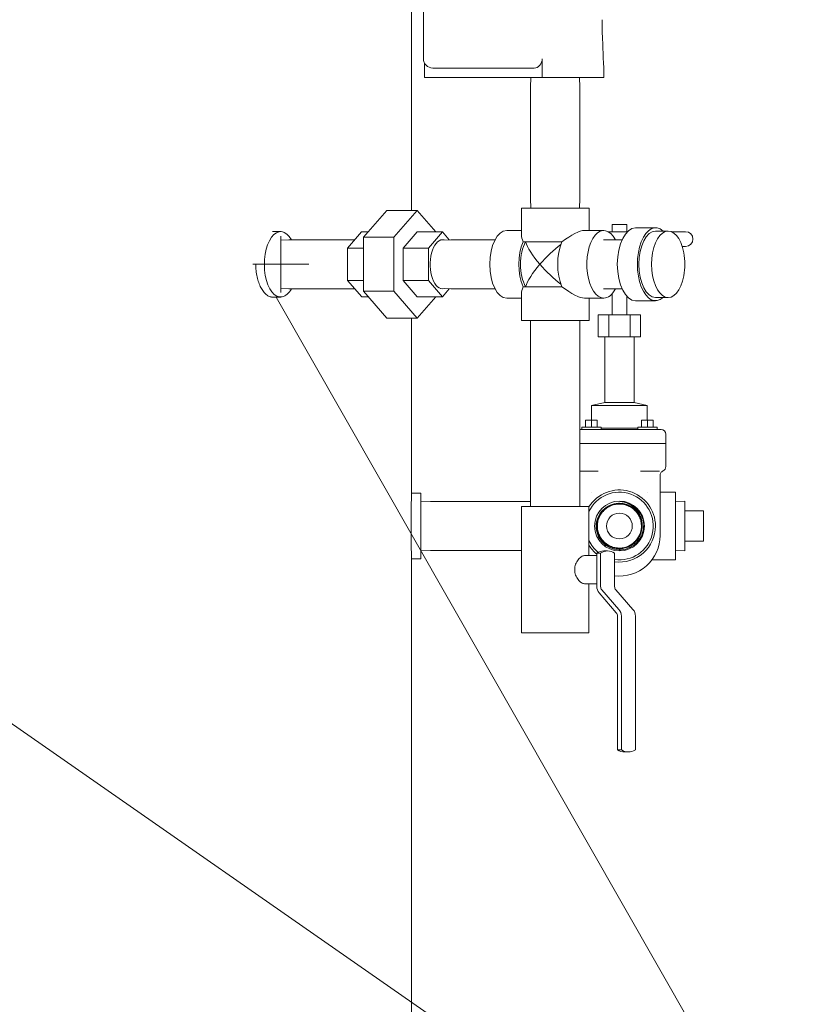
# Model space of a CAD drawing. Header units: inches. Extents: x 1 to 669, y 0 to 417.
# Tile 40 of 256: x 122 to 143, y 204 to 230. Entities that reach past the tile are written whole.
import ezdxf

# ---------------------------------------------------------------- set-up
doc = ezdxf.new("R2010")
doc.units = ezdxf.units.IN
doc.header["$LTSCALE"] = 12
doc.header["$MEASUREMENT"] = 0
doc.layers.get('0').update_dxf_attribs({"linetype": 'CONTINUOUS'})
doc.layers.add('Leader', color=41, linetype='CONTINUOUS', lineweight=13)
doc.layers.add('Q', color=4, linetype='CONTINUOUS')
doc.layers.add('X', color=1, linetype='CONTINUOUS')

msp = doc.modelspace()

# ---------------------------------------------------------------- linework, layer by layer
at = {"lineweight": 0}
for p, q in [((132.51366, 225.22113), (132.51366, 248.02576)), ((128.79586, 224.65276), (129.01237, 224.65276)), ((128.76625, 222.90276), (129.01237, 222.90276)), ((132.51366, 217.65076), (132.51366, 222.33438)), ((132.51366, 217.65076), (132.76366, 217.65076)), ((132.76366, 215.90076), (132.76366, 217.65076)), ((132.51366, 215.90076), (132.76366, 215.90076)), ((132.51366, 185.15076), (132.51366, 215.90076))]:
    msp.add_line(p, q, dxfattribs=at)
for major_axis, start_param, end_param in [((0, 0.875), -0.7205718, 3.23588476), ((0, -0.875), 0.09429211, 0.7205718)]:
    msp.add_ellipse((129.01237, 223.77776), major_axis=major_axis, ratio=0.5, start_param=start_param, end_param=end_param, dxfattribs=at)
for points, knots in [([(128.82537, 222.90276), (128.81547, 222.90142), (128.80562, 222.90076), (128.7684, 222.90076), (128.73984, 222.90601), (128.68275, 222.92816), (128.6542, 222.94504), (128.59918, 222.98969), (128.57266, 223.01749), (128.52342, 223.08174), (128.5007, 223.1182), (128.46036, 223.19588), (128.44136, 223.23977), (128.40778, 223.33533), (128.3932, 223.387), (128.36974, 223.49479), (128.36085, 223.55099), (128.34919, 223.66401), (128.34642, 223.72082), (128.34642, 223.77576), (128.34642, 223.77609), (128.34642, 223.77642), (128.34642, 223.77676)], [-3.49760977, -3.49760977, -3.49760977, -3.49760977, -3.34898278, -3.34898278, -2.93035994, -2.93035994, -2.5117371, -2.5117371, -2.09311426, -2.09311426, -1.67449142, -1.67449142, -1.25586856, -1.25586856, -0.83724571, -0.83724571, -0.41862285, -0.41862285, 0, 0, 0, 0.00253948, 0.00253948, 0.00253948, 0.00253948]), ([(132.51366, 215.90076), (132.51366, 215.90076), (132.51349, 215.90601), (132.51281, 215.92816), (132.51229, 215.94504), (132.51099, 215.98969), (132.51021, 216.01749), (132.50852, 216.08174), (132.50763, 216.1182), (132.5059, 216.19588), (132.505, 216.23977), (132.50332, 216.33533), (132.50253, 216.387), (132.50123, 216.49479), (132.50071, 216.55099), (132.50003, 216.66401), (132.49986, 216.72082), (132.49986, 216.77576), (132.49986, 216.83069), (132.50003, 216.88751), (132.50071, 217.00052), (132.50123, 217.05672), (132.50253, 217.16451), (132.50332, 217.21619), (132.505, 217.31175), (132.5059, 217.35563), (132.50763, 217.43332), (132.50852, 217.46977), (132.51021, 217.53402), (132.51099, 217.56182), (132.51229, 217.60647), (132.51281, 217.62336), (132.51349, 217.6455), (132.51366, 217.65076), (132.51366, 217.65076)], [-3.34898278, -3.34898278, -3.34898278, -3.34898278, -2.93035994, -2.93035994, -2.5117371, -2.5117371, -2.09311426, -2.09311426, -1.67449142, -1.67449142, -1.25586856, -1.25586856, -0.83724571, -0.83724571, -0.41862285, -0.41862285, 0, 0, 0, 0.41862285, 0.41862285, 0.83724571, 0.83724571, 1.25586856, 1.25586856, 1.67449142, 1.67449142, 2.09311426, 2.09311426, 2.5117371, 2.5117371, 2.93035994, 2.93035994, 3.34898278, 3.34898278, 3.34898278, 3.34898278])]:
    msp.add_open_spline(points, degree=3, knots=knots, dxfattribs=at)
at = {"layer": 'Leader'}
for p, q in [((129.01237, 223.02776), (129.01237, 224.52776)), ((128.26237, 223.77776), (129.76237, 223.77776)), ((128.88931, 222.90276), (143.34463, 197.57328)), ((105.65753, 222.7436), (142.75873, 196.90279))]:
    msp.add_line(p, q, dxfattribs=at)
at = {"layer": 'Q', "lineweight": 0}
for p, q in [((135.70859, 228.77776), (135.7005, 228.51888)), ((137.00741, 228.77776), (137.0155, 228.51888)), ((135.7005, 228.51888), (135.7005, 225.53664)), ((137.0155, 228.51888), (137.0155, 225.53664)), ((135.70859, 225.27776), (135.7005, 225.53664)), ((137.00741, 225.27776), (137.0155, 225.53664)), ((131.85402, 225.22113), (131.22902, 224.49945)), ((131.85402, 225.22113), (132.66592, 225.22113)), ((132.04092, 224.49945), (132.66592, 225.22113)), ((132.66592, 225.22113), (133.16593, 224.64377)), ((137.263, 225.27776), (135.453, 225.27776)), ((135.453, 224.56151), (135.453, 225.27776)), ((137.263, 224.68276), (137.263, 225.27776)), ((138.07616, 224.84662), (137.87931, 224.84662)), ((137.87931, 224.64977), (137.87931, 224.84662)), ((138.27301, 224.84662), (138.07616, 224.84662)), ((138.27301, 224.64977), (138.27301, 224.84662)), ((139.04462, 224.75276), (138.50768, 224.75276)), ((129.00651, 224.42706), (129.23064, 224.43515)), ((130.95324, 224.43526), (129.23657, 224.43526)), ((131.17525, 224.64377), (130.80135, 224.20698)), ((130.99554, 224.43384), (130.95917, 224.43515)), ((131.17525, 224.64377), (131.35401, 224.64377)), ((131.22902, 224.49945), (132.04092, 224.49945)), ((131.22902, 224.49945), (131.22902, 223.05607)), ((132.04092, 223.05607), (132.04092, 224.49945)), ((132.28983, 224.20698), (132.66373, 224.64377)), ((132.66373, 224.64377), (133.34031, 224.64377)), ((132.96641, 224.20698), (133.34031, 224.64377)), ((133.28524, 224.42521), (133.56076, 224.43515)), ((133.34031, 224.64377), (133.52426, 224.43383)), ((133.56669, 224.43526), (134.74803, 224.43526)), ((135.453, 224.68276), (135.05896, 224.68276)), ((137.65704, 224.68276), (137.14175, 224.68276)), ((137.65704, 224.43526), (138.14771, 224.43526)), ((138.28961, 224.64977), (137.77809, 224.64977)), ((139.38064, 224.66776), (139.04462, 224.66776)), ((139.84781, 224.64977), (139.46964, 224.64977)), ((130.80135, 224.20698), (131.22902, 224.20698)), ((130.80135, 224.20698), (130.80353, 223.34096)), ((132.29201, 223.34096), (132.28983, 224.20698)), ((132.28983, 224.20698), (132.96641, 224.20698)), ((132.9686, 223.34096), (132.96641, 224.20698)), ((136.53886, 224.37776), (135.49963, 224.37776)), ((139.75591, 224.25607), (139.84781, 224.25607)), ((129.00651, 223.12845), (129.23064, 223.12036)), ((130.95324, 223.12026), (129.23657, 223.12026)), ((130.80353, 223.34096), (131.22902, 223.34096)), ((130.80353, 223.34096), (131.17962, 222.91174)), ((130.99567, 223.12168), (130.95917, 223.12036)), ((132.6681, 222.91174), (132.29201, 223.34096)), ((132.29201, 223.34096), (132.9686, 223.34096)), ((133.34469, 222.91174), (132.9686, 223.34096)), ((133.28524, 223.13031), (133.56076, 223.12036)), ((133.52439, 223.12168), (133.34469, 222.91174)), ((133.56669, 223.12026), (134.74803, 223.12026)), ((136.53886, 223.17776), (135.49963, 223.17776)), ((137.65704, 223.12026), (138.14771, 223.12026)), ((131.17962, 222.91174), (131.35401, 222.91174)), ((131.22902, 223.05607), (132.04092, 223.05607)), ((131.22902, 223.05607), (131.85402, 222.33438)), ((132.66592, 222.33438), (132.04092, 223.05607)), ((133.16593, 222.91174), (132.66592, 222.33438)), ((132.6681, 222.91174), (133.34469, 222.91174)), ((135.453, 222.87276), (135.05896, 222.87276)), ((135.453, 222.27776), (135.453, 222.994)), ((137.65704, 222.87276), (137.14175, 222.87276)), ((137.263, 222.27776), (137.263, 222.87276)), ((137.87931, 222.42536), (137.87931, 222.98947)), ((138.27301, 222.42536), (138.27301, 222.92316)), ((139.38064, 222.88776), (139.04462, 222.88776)), ((139.04462, 222.80276), (138.50768, 222.80276)), ((131.85402, 222.33438), (132.66592, 222.33438)), ((137.5079, 222.42536), (137.5079, 221.83481)), ((137.79203, 222.42536), (137.5079, 222.42536)), ((137.79203, 222.42536), (137.79203, 221.83481)), ((138.36029, 222.42536), (137.79203, 222.42536)), ((138.64442, 222.42536), (138.36029, 222.42536)), ((138.36029, 222.42536), (138.36029, 221.83481)), ((138.64442, 222.42536), (138.64442, 221.83481)), ((137.263, 222.27776), (135.453, 222.27776)), ((135.7005, 222.27776), (135.7005, 217.29552)), ((137.0155, 222.27776), (137.0155, 217.29552)), ((137.5079, 221.83481), (137.79203, 221.83481)), ((137.68246, 220.08481), (137.68246, 221.83481)), ((137.79203, 221.83481), (138.36029, 221.83481)), ((138.36029, 221.83481), (138.64442, 221.83481)), ((138.46986, 220.08481), (138.46986, 221.83481)), ((137.68246, 220.08481), (137.33207, 220.0041)), ((138.07616, 220.0041), (137.33207, 220.0041)), ((137.33207, 219.60576), (137.33207, 220.0041)), ((138.07616, 220.08481), (137.68246, 220.08481)), ((138.46986, 220.08481), (138.07616, 220.08481)), ((138.82025, 220.0041), (138.07616, 220.0041)), ((138.46986, 220.08481), (138.82025, 220.0041)), ((138.82025, 219.60576), (138.82025, 220.0041)), ((137.16991, 219.60576), (137.32616, 219.60576)), ((137.16991, 219.41826), (137.16991, 219.60576)), ((137.32616, 219.41826), (137.32616, 219.60576)), ((137.32616, 219.60576), (137.48241, 219.60576)), ((137.48241, 219.41826), (137.48241, 219.60576)), ((138.66991, 219.60576), (138.82616, 219.60576)), ((138.66991, 219.41826), (138.66991, 219.60576)), ((138.82616, 219.41826), (138.82616, 219.60576)), ((138.82616, 219.60576), (138.98241, 219.60576)), ((138.98241, 219.41826), (138.98241, 219.60576)), ((137.03296, 219.35576), (137.0155, 219.35576)), ((137.03296, 219.35576), (137.14659, 219.35576)), ((137.58397, 219.41826), (137.06835, 219.41826)), ((137.06835, 219.41826), (137.06835, 219.35576)), ((137.91274, 219.35576), (137.14659, 219.35576)), ((137.58397, 219.41826), (137.58397, 219.35576)), ((138.56835, 219.39576), (137.58397, 219.39576)), ((137.91274, 219.35576), (138.23958, 219.35576)), ((139.00573, 219.35576), (138.23958, 219.35576)), ((139.08397, 219.41826), (138.56835, 219.41826)), ((138.56835, 219.41826), (138.56835, 219.35576)), ((139.00573, 219.35576), (139.11936, 219.35576)), ((139.08397, 219.41826), (139.08397, 219.35576)), ((139.18639, 219.35576), (139.11936, 219.35576)), ((139.18639, 219.35576), (139.19352, 219.35576)), ((139.31852, 219.23076), (139.31852, 218.98076)), ((137.1357, 218.98076), (137.0155, 218.98076)), ((137.1357, 218.98076), (137.0155, 218.98076)), ((137.1357, 218.98076), (137.90185, 218.98076)), ((137.1357, 218.98076), (137.90185, 218.98076)), ((138.25047, 218.98076), (137.90185, 218.98076)), ((138.25047, 218.98076), (137.90185, 218.98076)), ((138.25047, 218.98076), (139.01662, 218.98076)), ((138.25047, 218.98076), (139.01662, 218.98076)), ((139.24388, 218.98076), (139.01662, 218.98076)), ((139.24388, 218.98076), (139.01662, 218.98076)), ((139.24388, 218.98076), (139.31091, 218.98076)), ((139.24388, 218.98076), (139.31091, 218.98076)), ((139.31852, 218.98076), (139.31091, 218.98076)), ((139.31852, 218.98076), (139.31091, 218.98076)), ((139.31852, 218.98076), (139.31852, 218.36576)), ((137.0155, 218.24076), (137.03296, 218.24076)), ((137.14659, 218.24076), (137.03296, 218.24076)), ((137.14659, 218.24076), (137.50991, 218.24076)), ((138.64241, 218.24076), (139.00573, 218.24076)), ((139.11936, 218.24076), (139.00573, 218.24076)), ((139.11936, 218.24076), (139.15114, 218.24076)), ((139.16616, 218.13556), (139.16616, 216.52576)), ((137.33207, 217.66761), (137.33207, 217.66768)), ((138.82025, 217.6677), (138.82025, 217.66794)), ((139.57616, 217.68076), (139.16616, 217.68076)), ((139.57616, 217.68076), (139.57616, 215.87076)), ((132.76366, 217.42517), (133.02254, 217.43326)), ((135.7005, 217.43326), (133.02254, 217.43326)), ((138.82025, 217.39021), (138.82025, 217.39025)), ((139.57616, 217.43298), (139.82616, 217.44079)), ((139.82616, 217.44079), (139.82616, 216.11072)), ((137.13742, 217.29552), (135.458, 217.29552)), ((135.458, 213.92052), (135.458, 217.29552)), ((137.258, 217.29552), (137.13742, 217.29552)), ((137.258, 215.98302), (137.258, 217.29552)), ((140.32616, 217.18076), (139.82616, 217.18076)), ((140.32616, 217.18076), (140.32616, 216.37076)), ((140.32616, 216.37076), (139.82616, 216.37076)), ((132.76366, 216.12635), (133.02254, 216.11826)), ((135.458, 216.11826), (133.02254, 216.11826)), ((137.57346, 216.05044), (137.46954, 216.05044)), ((137.46954, 216.05044), (137.46954, 215.60802)), ((137.57346, 215.15979), (137.57346, 216.05044)), ((137.76096, 216.10802), (137.65704, 216.10802)), ((137.94846, 216.05044), (137.94846, 215.15979)), ((138.67616, 216.01995), (138.67616, 216.01995)), ((139.57616, 216.11853), (139.82616, 216.11072)), ((137.13742, 215.98302), (137.46954, 215.98302)), ((138.5937, 215.96126), (138.59367, 215.96126)), ((138.67616, 215.9155), (138.67616, 215.91543)), ((139.57616, 215.87076), (138.94741, 215.87076)), ((137.46954, 215.60802), (137.46954, 215.16187)), ((137.13742, 215.23302), (137.46954, 215.23302)), ((137.258, 213.92052), (137.258, 215.23302)), ((137.53295, 214.98509), (137.99209, 214.45492)), ((138.0643, 214.54124), (137.60517, 215.07141)), ((137.98017, 215.07141), (138.4393, 214.54124)), ((138.02379, 214.36654), (138.02379, 210.79059)), ((138.12772, 210.79059), (138.12772, 214.36446)), ((138.50272, 214.36446), (138.50272, 210.79059)), ((137.13742, 213.92052), (135.458, 213.92052)), ((137.258, 213.92052), (137.13742, 213.92052)), ((138.02379, 210.79059), (138.12772, 210.79059)), ((138.31522, 210.73302), (138.21129, 210.73302))]:
    msp.add_line(p, q, dxfattribs=at)
for radius in [0.66691, 0.345]:
    msp.add_circle((138.07616, 216.77576), radius, dxfattribs=at)
for centre, radius, start, end in [((139.84781, 224.45292), 0.19685, 270, 90), ((138.12869, 223.77776), 1.69763, 349.512266, 10.487734), ((139.19352, 219.23076), 0.125, 360, 90), ((139.19352, 218.36576), 0.125, 292.97908, 360), ((138.07616, 216.77576), 0.965, 0, 147.977017), ((138.07616, 216.77576), 0.905, 261.888205, 154.695039), ((138.07616, 216.77576), 0.6572, 49.779767, 89.000584), ((138.07616, 216.77576), 0.965, 262.395648, 0), ((138.07616, 216.77576), 0.905, 205.304961, 231.072529), ((138.07616, 216.52576), 1.09, 263.272003, 0), ((138.07616, 216.77576), 0.965, 212.022983, 231.051251)]:
    msp.add_arc(centre, radius, start, end, dxfattribs=at)
at = {"layer": 'Q', "lineweight": 0, "extrusion": (2.45353e-16, -1.82527e-32, -1)}
msp.add_ellipse((137.65704, 223.77776), major_axis=(0, -0.905), ratio=0.5, start_param=0, end_param=3.89914608, dxfattribs=at)
at = {"layer": 'Q', "lineweight": 0, "extrusion": (2.27738e-16, 1.76198e-31, -1)}
msp.add_ellipse((138.50768, 223.77776), major_axis=(0, -0.975), ratio=0.5, start_param=0, end_param=3.14159265, dxfattribs=at)
at = {"layer": 'Q', "lineweight": 0, "extrusion": (2.54384e-16, -5.47132e-18, -1)}
msp.add_ellipse((139.04462, 223.77776), major_axis=(0, -0.975), ratio=0.5, start_param=-0.42065781, end_param=3.56225047, dxfattribs=at)
at = {"layer": 'Q', "lineweight": 0, "extrusion": (2.77279e-16, 1.51804e-17, -1)}
msp.add_ellipse((139.38064, 223.77776), major_axis=(0, -0.89), ratio=0.5, start_param=-1.21620952, end_param=4.35780218, dxfattribs=at)
at = {"layer": 'Q', "lineweight": 0, "extrusion": (3.37751e-16, 4.08586e-19, -1)}
for centre, major_axis in [((129.23657, 223.77776), (0, 0.6575)), ((130.95324, 223.77776), (0, -0.6575))]:
    msp.add_ellipse(centre, major_axis=major_axis, ratio=0.5, start_param=-0.01804317, end_param=0, dxfattribs=at)
at = {"layer": 'Q', "lineweight": 0, "extrusion": (3.3771e-16, -2.812e-31, -1)}
msp.add_ellipse((130.95324, 223.77776), major_axis=(0, 0.6575), ratio=0.5, start_param=0, end_param=0.01804317, dxfattribs=at)
at = {"layer": 'Q', "lineweight": 0, "extrusion": (3.40302e-16, 2.49011e-18, -1)}
msp.add_ellipse((133.3425, 223.77776), major_axis=(0, -0.6575), ratio=0.5, start_param=-0.13898865, end_param=3.13654219, dxfattribs=at)
at = {"layer": 'Q', "lineweight": 0, "extrusion": (3.37713e-16, 1.93211e-19, -1)}
msp.add_ellipse((133.3425, 223.77776), major_axis=(0, 0.6575), ratio=0.5, start_param=-0.00505046, end_param=0.13898865, dxfattribs=at)
at = {"layer": 'Q', "lineweight": 0}
for centre, major_axis, ratio, start_param, end_param in [((133.56669, 223.77776), (0, 0.6575), 0.5, 0, 0.01804317), ((136.358, 223.77776), (-0.87416, 0.87416), 0.26794919, 0.26179939, 0.58420002), ((137.65704, 223.77776), (0, 0.6575), 0.5, 0, 0.01804317), ((136.358, 223.77776), (-0.78675, 0.78675), 0.26794919, 0.48089624, 1.30899694), ((136.358, 223.77776), (0.78675, 0.78675), 0.26794919, 1.83259571, 2.66069642), ((133.56669, 223.77776), (0, -0.6575), 0.5, -0.01804317, 0), ((136.358, 223.77776), (0.87416, 0.87416), 0.26794919, 2.55739264, 2.87979327), ((137.65704, 223.77776), (0, -0.6575), 0.5, -0.01804317, 0), ((137.76096, 214.85802), (0, 1.25), 0.5, -0.30469265, 0.30469265), ((137.68604, 215.16187), (0, -0.25), 0.8660254, -1.57079633, -0.78539816), ((138.05671, 215.15979), (0, -0.125), 0.8660254, -1.57079633, -0.78539816), ((137.91121, 214.36446), (0, 0.25), 0.8660254, -1.57079633, -0.78539816), ((138.31522, 211.98302), (0, -1.25), 0.5, -0.30469265, 0.30469265)]:
    msp.add_ellipse(centre, major_axis=major_axis, ratio=ratio, start_param=start_param, end_param=end_param, dxfattribs=at)
at = {"layer": 'Q', "lineweight": 0, "extrusion": (2.45353e-16, -3.56485e-32, -1)}
msp.add_ellipse((135.05896, 223.77776), major_axis=(0, -0.905), ratio=0.5, start_param=0, end_param=3.14159265, dxfattribs=at)
at = {"layer": 'Q', "lineweight": 0, "extrusion": (2.45353e-16, 3.28711e-17, -1)}
msp.add_ellipse((136.358, 223.77776), major_axis=(0.87416, 0.87416), ratio=0.26794919, start_param=-1.10779879, end_param=-0.26179939, dxfattribs=at)
at = {"layer": 'Q', "lineweight": 0, "extrusion": (2.49488e-16, 6.57846e-32, -1)}
msp.add_ellipse((139.04462, 223.77776), major_axis=(0, -0.89), ratio=0.5, start_param=0, end_param=3.14159265, dxfattribs=at)
at = {"layer": 'Q', "lineweight": 0, "extrusion": (3.46345e-16, -1.05073e-17, -1)}
for centre in [(135.83838, 223.77776), (136.87761, 223.77776)]:
    msp.add_ellipse(centre, major_axis=(0, 0.905), ratio=0.5, start_param=-2.29559325, end_param=-0.8459994, dxfattribs=at)
at = {"layer": 'Q', "lineweight": 0, "extrusion": (2.93002e-16, -4.19761e-17, -1)}
msp.add_ellipse((135.83838, 223.77776), major_axis=(0, 0.8145), ratio=0.5, start_param=-2.39889703, end_param=-0.74269563, dxfattribs=at)
at = {"layer": 'Q', "lineweight": 0, "extrusion": (2.72615e-16, 3.65234e-17, -1)}
msp.add_ellipse((136.358, 223.77776), major_axis=(0.78675, 0.78675), ratio=0.26794919, start_param=-1.83259571, end_param=-1.1187477, dxfattribs=at)
at = {"layer": 'Q', "lineweight": 0, "extrusion": (2.72615e-16, -3.65234e-17, -1)}
msp.add_ellipse((136.358, 223.77776), major_axis=(-0.78675, 0.78675), ratio=0.26794919, start_param=-2.02284496, end_param=-1.30899694, dxfattribs=at)
at = {"layer": 'Q', "lineweight": 0, "extrusion": (3.3771e-16, 2.18399e-30, -1)}
msp.add_ellipse((129.23657, 223.77776), major_axis=(0, -0.6575), ratio=0.5, start_param=0, end_param=0.01804317, dxfattribs=at)
at = {"layer": 'Q', "lineweight": 0, "extrusion": (2.45353e-16, -3.28711e-17, -1)}
msp.add_ellipse((136.358, 223.77776), major_axis=(-0.87416, 0.87416), ratio=0.26794919, start_param=-2.87979327, end_param=-2.03379386, dxfattribs=at)
at = {"layer": 'Q', "lineweight": 0, "extrusion": (3.46847e-16, -4.83018e-18, -1)}
msp.add_ellipse((137.65704, 223.77776), major_axis=(0, -0.905), ratio=0.5, start_param=-0.75755343, end_param=0, dxfattribs=at)
at = {"layer": 'Q', "lineweight": 0, "extrusion": (3.65553e-16, 1.09273e-17, -1)}
msp.add_ellipse((137.65704, 214.85802), major_axis=(0, 1.25), ratio=0.5, start_param=-0.30469265, end_param=0, dxfattribs=at)
at = {"layer": 'Q', "lineweight": 0, "extrusion": (2.71948e-16, -2.66603e-29, -1)}
msp.add_ellipse((137.68171, 215.15979), major_axis=(0, 0.125), ratio=0.8660254, start_param=-2.35619449, end_param=-1.57079633, dxfattribs=at)
at = {"layer": 'Q', "lineweight": 0, "extrusion": (2.71948e-16, 1.0947e-30, -1)}
msp.add_ellipse((137.91554, 214.36654), major_axis=(0, -0.125), ratio=0.8660254, start_param=-2.35619449, end_param=-1.57079633, dxfattribs=at)
at = {"layer": 'Q', "lineweight": 0, "extrusion": (2.71948e-16, 3.19126e-29, -1)}
msp.add_ellipse((138.28621, 214.36446), major_axis=(0, -0.25), ratio=0.8660254, start_param=-2.35619449, end_param=-1.57079633, dxfattribs=at)
at = {"layer": 'Q', "lineweight": 0, "extrusion": (3.55271e-16, 1.34001e-31, -1)}
msp.add_ellipse((138.21129, 211.98302), major_axis=(0, -1.25), ratio=0.5, start_param=0, end_param=0.30469265, dxfattribs=at)
at = {"layer": 'Q', "lineweight": 0}
for points, knots in [([(139.24233, 218.25066), (139.2301, 218.24546), (139.21857, 218.23819), (139.19858, 218.22063), (139.18989, 218.21007), (139.17663, 218.18719), (139.17178, 218.17467), (139.16712, 218.15324), (139.16614, 218.14437), (139.16614, 218.13556)], [0, 0, 0, 0, 0.039864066, 0.039864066, 0.079846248, 0.079846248, 0.119180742, 0.119180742, 0.145635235, 0.145635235, 0.145635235, 0.145635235]), ([(137.45478, 216.77576), (137.45588, 216.85191), (137.47096, 216.92716), (137.52933, 217.07252), (137.57373, 217.14077), (137.68599, 217.25587), (137.75264, 217.30173), (137.89684, 217.36383), (137.97248, 217.38064), (138.04928, 217.38291)], [0.000001, 0.000001, 0.000001, 0.000001, 0.58040867, 0.58040867, 1.195065, 1.195065, 1.80634249, 1.80634249, 2.39238143, 2.39238143, 2.39238143, 2.39238143]), ([(138.68319, 216.7719), (138.68306, 216.75332), (138.68208, 216.73475), (138.67583, 216.67178), (138.66649, 216.6278), (138.63839, 216.54296), (138.61964, 216.5021), (138.57365, 216.42548), (138.5464, 216.38973), (138.48475, 216.32507), (138.45034, 216.29616), (138.37603, 216.24658), (138.33613, 216.22591), (138.25277, 216.19383), (138.20932, 216.18241), (138.12097, 216.16936), (138.07608, 216.16774), (137.98703, 216.17438), (137.94288, 216.18263), (137.85747, 216.2086), (137.81621, 216.22633), (137.73857, 216.27038), (137.7022, 216.29671), (137.63611, 216.35669), (137.6064, 216.39034), (137.55507, 216.46334), (137.53346, 216.50268), (137.49937, 216.58513), (137.4869, 216.62824), (137.47171, 216.71615), (137.469, 216.76094), (137.47344, 216.85002), (137.48059, 216.89431), (137.50444, 216.98024), (137.52113, 217.02188), (137.56321, 217.10048), (137.58861, 217.13745), (137.64689, 217.20491), (137.67977, 217.23541), (137.7514, 217.28846), (137.79016, 217.31101), (137.87166, 217.34706), (137.91441, 217.36057), (138.00181, 217.37789), (138.04647, 217.38171), (138.13554, 217.37946), (138.17994, 217.37339), (138.26634, 217.35169), (138.30833, 217.33605), (138.38786, 217.29594), (138.42539, 217.27149), (138.49419, 217.21494), (138.52545, 217.18286), (138.58018, 217.11263), (138.60365, 217.07448), (138.64165, 216.99398), (138.65619, 216.95162), (138.67563, 216.86476), (138.68053, 216.82026), (138.68047, 216.73126), (138.6755, 216.68677), (138.65595, 216.59996), (138.64135, 216.55765), (138.60326, 216.47725), (138.57975, 216.43917), (138.52498, 216.36908), (138.4937, 216.33708), (138.42491, 216.2807), (138.38739, 216.25633), (138.30793, 216.21641), (138.266, 216.20085), (138.17973, 216.17931), (138.13541, 216.17332), (138.04654, 216.1712), (138.00199, 216.17507), (137.91483, 216.19248), (137.87221, 216.20601), (137.79099, 216.24208), (137.75239, 216.26462), (137.68105, 216.3176), (137.64833, 216.34804), (137.59035, 216.41536), (137.56509, 216.45223), (137.52328, 216.5306), (137.50672, 216.57209), (137.48309, 216.65771), (137.47602, 216.70182), (137.47173, 216.79052), (137.4745, 216.8351), (137.48974, 216.92257), (137.50221, 216.96545), (137.53624, 217.04744), (137.5578, 217.08655), (137.60896, 217.15908), (137.63856, 217.1925), (137.70436, 217.25205), (137.74056, 217.27817), (137.81779, 217.32185), (137.85882, 217.33941), (137.94374, 217.3651), (137.98762, 217.37324), (138.07608, 217.3797), (138.12067, 217.37802), (138.20839, 217.36495), (138.25152, 217.35355), (138.33423, 217.32158), (138.3738, 217.301), (138.44749, 217.25169), (138.48159, 217.22296), (138.54267, 217.15871), (138.56964, 217.12321), (138.61515, 217.04715), (138.63369, 217.0066), (138.66143, 216.92244), (138.67063, 216.87882), (138.67925, 216.79064), (138.67867, 216.74608), (138.66776, 216.65816), (138.65744, 216.61481), (138.62754, 216.53143), (138.60796, 216.49141), (138.56053, 216.41662), (138.53267, 216.38186), (138.47001, 216.31929), (138.43522, 216.29149), (138.36038, 216.24417), (138.32035, 216.22467), (138.23698, 216.19491), (138.19365, 216.18465), (138.10581, 216.17388), (138.06129, 216.17337), (137.97323, 216.1821), (137.92969, 216.19135), (137.8457, 216.21917), (137.80525, 216.23773), (137.7294, 216.28327), (137.69401, 216.31024), (137.62999, 216.37127), (137.60137, 216.40533), (137.55229, 216.4789), (137.53184, 216.5184), (137.50007, 216.60092), (137.48877, 216.64394), (137.47586, 216.7314), (137.47425, 216.77584), (137.48082, 216.86399), (137.48899, 216.90769), (137.51471, 216.99225), (137.53225, 217.0331), (137.57586, 217.10995), (137.60193, 217.14596), (137.66131, 217.21138), (137.69462, 217.24079), (137.76688, 217.29161), (137.80582, 217.313), (137.88745, 217.34675), (137.93013, 217.35909), (138.01715, 217.37412), (138.06149, 217.37682), (138.14967, 217.37242), (138.19352, 217.36533), (138.27858, 217.34173), (138.3198, 217.32521), (138.39762, 217.28354), (138.43421, 217.2584), (138.501, 217.2007), (138.53119, 217.16816), (138.5837, 217.09725), (138.60602, 217.05888), (138.64172, 216.9782), (138.65509, 216.93588), (138.67224, 216.84935), (138.67601, 216.80514), (138.67378, 216.71697), (138.66778, 216.67302), (138.64629, 216.58749), (138.63081, 216.54593), (138.59111, 216.4672), (138.5669, 216.43004), (138.51092, 216.36194), (138.47916, 216.33099), (138.40964, 216.27682), (138.37187, 216.25358), (138.29218, 216.21596), (138.25025, 216.20157), (138.16426, 216.18233), (138.12021, 216.17748), (138.03211, 216.17754), (137.98807, 216.18246), (137.90214, 216.20182), (137.86025, 216.21626), (137.78066, 216.25397), (137.74296, 216.27724), (137.67358, 216.33147), (137.6419, 216.36242), (137.5861, 216.43052), (137.56197, 216.46766), (137.52245, 216.54632), (137.50705, 216.58784), (137.48573, 216.67323), (137.4798, 216.7171), (137.47771, 216.80508), (137.48154, 216.84918), (137.49877, 216.93546), (137.51216, 216.97765), (137.54787, 217.05805), (137.57018, 217.09626), (137.62263, 217.16687), (137.65277, 217.19927), (137.7194, 217.25666), (137.7559, 217.28166), (137.83347, 217.32306), (137.87455, 217.33945), (137.9593, 217.36284), (138.00297, 217.36983), (138.09077, 217.37408), (138.1349, 217.37134), (138.22149, 217.35625), (138.26394, 217.3439), (138.3451, 217.31022), (138.38381, 217.28888), (138.4556, 217.23823), (138.48869, 217.20893), (138.54764, 217.1438), (138.5735, 217.10797), (138.61673, 217.03152), (138.63411, 216.9909), (138.65954, 216.90684), (138.6676, 216.86341), (138.67399, 216.77583), (138.67234, 216.7317), (138.65939, 216.64487), (138.64811, 216.60217), (138.61646, 216.5203), (138.59609, 216.48113), (138.54728, 216.40819), (138.51883, 216.37443), (138.45524, 216.31397), (138.42009, 216.28727), (138.34481, 216.24222), (138.30467, 216.22387), (138.22136, 216.19641), (138.17818, 216.18731), (138.09089, 216.17877), (138.04678, 216.17935), (137.95975, 216.19014), (137.91684, 216.20037), (137.83431, 216.22997), (137.79469, 216.24934), (137.72066, 216.29629), (137.68625, 216.32387), (137.62432, 216.3859), (137.5968, 216.42034), (137.54996, 216.49441), (137.53066, 216.53404), (137.5012, 216.61656), (137.49105, 216.65945), (137.48038, 216.74641), (137.47988, 216.79048), (137.48853, 216.87764), (137.49768, 216.92074), (137.52521, 217.00388), (137.54359, 217.04392), (137.58866, 217.119), (137.61536, 217.15403), (137.67578, 217.2174), (137.70949, 217.24573), (137.78232, 217.29431), (137.82142, 217.31456), (137.9031, 217.346), (137.94568, 217.35719), (138.03225, 217.36997), (138.07624, 217.37155), (138.1635, 217.36505), (138.20676, 217.35697), (138.29046, 217.33151), (138.33089, 217.31414), (138.40696, 217.27098), (138.4426, 217.24518), (138.50736, 217.1864), (138.53647, 217.15342), (138.58677, 217.0819), (138.60795, 217.04335), (138.64135, 216.96255), (138.65357, 216.92031), (138.66845, 216.83417), (138.67111, 216.79028), (138.66676, 216.70299), (138.65974, 216.65959), (138.63638, 216.57539), (138.62003, 216.53459), (138.57878, 216.45757), (138.55389, 216.42134), (138.49679, 216.35524), (138.46457, 216.32536), (138.39438, 216.27338), (138.35641, 216.25128), (138.27654, 216.21595), (138.23466, 216.20272), (138.14901, 216.18574), (138.10525, 216.18201), (138.01797, 216.18421), (137.97447, 216.19016), (137.88981, 216.21143), (137.84867, 216.22675), (137.77074, 216.26605), (137.73396, 216.29002), (137.66655, 216.34542), (137.63592, 216.37686), (137.5823, 216.44568), (137.5593, 216.48305), (137.52206, 216.56194), (137.50782, 216.60344), (137.48877, 216.68855), (137.48397, 216.73216), (137.48403, 216.81936), (137.4889, 216.86295), (137.50807, 216.94801), (137.52236, 216.98947), (137.55969, 217.06825), (137.58272, 217.10556), (137.6364, 217.17423), (137.66704, 217.20559), (137.73444, 217.26083), (137.7712, 217.2847), (137.84906, 217.32382), (137.89015, 217.33906), (137.97468, 217.36017), (138.0181, 217.36603), (138.10518, 217.36811), (138.14883, 217.36432), (138.23424, 217.34726), (138.27599, 217.334), (138.35557, 217.29866), (138.3934, 217.27658), (138.46329, 217.22466), (138.49535, 217.19483), (138.55216, 217.12888), (138.5769, 217.09275), (138.61788, 217.01597), (138.6341, 216.97531), (138.65725, 216.89142), (138.66417, 216.8482), (138.66838, 216.7613), (138.66566, 216.71762), (138.65073, 216.63191), (138.63851, 216.5899), (138.60516, 216.50956), (138.58404, 216.47125), (138.53391, 216.40019), (138.50491, 216.36744), (138.44044, 216.30909), (138.40498, 216.2835), (138.32931, 216.2407), (138.2891, 216.2235), (138.2059, 216.19833), (138.16291, 216.19036), (138.07624, 216.18403), (138.03255, 216.18567), (137.94661, 216.19849), (137.90435, 216.20966), (137.82332, 216.24098), (137.78454, 216.26114), (137.71235, 216.30945), (137.67894, 216.33761), (137.61909, 216.40055), (137.59267, 216.43534), (137.54808, 216.50986), (137.52992, 216.54958), (137.50274, 216.63205), (137.49373, 216.67478), (137.48528, 216.76118), (137.48585, 216.80484), (137.49654, 216.89097), (137.50666, 216.93344), (137.53595, 217.01513), (137.55513, 217.05435), (137.6016, 217.12762), (137.6289, 217.16167), (137.69029, 217.22297), (137.72438, 217.25021), (137.7977, 217.29657), (137.83692, 217.31567), (137.9186, 217.34483), (137.96105, 217.35488), (138.04712, 217.36543), (138.09073, 217.36593), (138.177, 217.35737), (138.21966, 217.34831), (138.30195, 217.32106), (138.34158, 217.30287), (138.41588, 217.25826), (138.45056, 217.23184), (138.51328, 217.17204), (138.54131, 217.13867), (138.5894, 217.06659), (138.60944, 217.02789), (138.64056, 216.94704), (138.65163, 216.9049), (138.66428, 216.81922), (138.66585, 216.77568), (138.65942, 216.68932), (138.65141, 216.6465), (138.62621, 216.56366), (138.60903, 216.52364), (138.5663, 216.44835), (138.54076, 216.41307), (138.48259, 216.34898), (138.44995, 216.32017), (138.40211, 216.28653), (138.38933, 216.27826), (138.37625, 216.27051)], [0.139001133, 0.139001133, 0.139001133, 0.139001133, 0.140625, 0.140625, 0.14453125, 0.14453125, 0.1484375, 0.1484375, 0.15234375, 0.15234375, 0.15625, 0.15625, 0.16015625, 0.16015625, 0.1640625, 0.1640625, 0.16796875, 0.16796875, 0.171875, 0.171875, 0.17578125, 0.17578125, 0.1796875, 0.1796875, 0.18359375, 0.18359375, 0.1875, 0.1875, 0.19140625, 0.19140625, 0.1953125, 0.1953125, 0.19921875, 0.19921875, 0.203125, 0.203125, 0.20703125, 0.20703125, 0.2109375, 0.2109375, 0.21484375, 0.21484375, 0.21875, 0.21875, 0.22265625, 0.22265625, 0.2265625, 0.2265625, 0.23046875, 0.23046875, 0.234375, 0.234375, 0.23828125, 0.23828125, 0.2421875, 0.2421875, 0.24609375, 0.24609375, 0.25, 0.25, 0.25390625, 0.25390625, 0.2578125, 0.2578125, 0.26171875, 0.26171875, 0.265625, 0.265625, 0.26953125, 0.26953125, 0.2734375, 0.2734375, 0.27734375, 0.27734375, 0.28125, 0.28125, 0.28515625, 0.28515625, 0.2890625, 0.2890625, 0.29296875, 0.29296875, 0.296875, 0.296875, 0.30078125, 0.30078125, 0.3046875, 0.3046875, 0.30859375, 0.30859375, 0.3125, 0.3125, 0.31640625, 0.31640625, 0.3203125, 0.3203125, 0.32421875, 0.32421875, 0.328125, 0.328125, 0.33203125, 0.33203125, 0.3359375, 0.3359375, 0.33984375, 0.33984375, 0.34375, 0.34375, 0.34765625, 0.34765625, 0.3515625, 0.3515625, 0.35546875, 0.35546875, 0.359375, 0.359375, 0.36328125, 0.36328125, 0.3671875, 0.3671875, 0.37109375, 0.37109375, 0.375, 0.375, 0.37890625, 0.37890625, 0.3828125, 0.3828125, 0.38671875, 0.38671875, 0.390625, 0.390625, 0.39453125, 0.39453125, 0.3984375, 0.3984375, 0.40234375, 0.40234375, 0.40625, 0.40625, 0.41015625, 0.41015625, 0.4140625, 0.4140625, 0.41796875, 0.41796875, 0.421875, 0.421875, 0.42578125, 0.42578125, 0.4296875, 0.4296875, 0.43359375, 0.43359375, 0.4375, 0.4375, 0.44140625, 0.44140625, 0.4453125, 0.4453125, 0.44921875, 0.44921875, 0.453125, 0.453125, 0.45703125, 0.45703125, 0.4609375, 0.4609375, 0.46484375, 0.46484375, 0.46875, 0.46875, 0.47265625, 0.47265625, 0.4765625, 0.4765625, 0.48046875, 0.48046875, 0.484375, 0.484375, 0.48828125, 0.48828125, 0.4921875, 0.4921875, 0.49609375, 0.49609375, 0.5, 0.5, 0.50390625, 0.50390625, 0.5078125, 0.5078125, 0.51171875, 0.51171875, 0.515625, 0.515625, 0.51953125, 0.51953125, 0.5234375, 0.5234375, 0.52734375, 0.52734375, 0.53125, 0.53125, 0.53515625, 0.53515625, 0.5390625, 0.5390625, 0.54296875, 0.54296875, 0.546875, 0.546875, 0.55078125, 0.55078125, 0.5546875, 0.5546875, 0.55859375, 0.55859375, 0.5625, 0.5625, 0.56640625, 0.56640625, 0.5703125, 0.5703125, 0.57421875, 0.57421875, 0.578125, 0.578125, 0.58203125, 0.58203125, 0.5859375, 0.5859375, 0.58984375, 0.58984375, 0.59375, 0.59375, 0.59765625, 0.59765625, 0.6015625, 0.6015625, 0.60546875, 0.60546875, 0.609375, 0.609375, 0.61328125, 0.61328125, 0.6171875, 0.6171875, 0.62109375, 0.62109375, 0.625, 0.625, 0.62890625, 0.62890625, 0.6328125, 0.6328125, 0.63671875, 0.63671875, 0.640625, 0.640625, 0.64453125, 0.64453125, 0.6484375, 0.6484375, 0.65234375, 0.65234375, 0.65625, 0.65625, 0.66015625, 0.66015625, 0.6640625, 0.6640625, 0.66796875, 0.66796875, 0.671875, 0.671875, 0.67578125, 0.67578125, 0.6796875, 0.6796875, 0.68359375, 0.68359375, 0.6875, 0.6875, 0.69140625, 0.69140625, 0.6953125, 0.6953125, 0.69921875, 0.69921875, 0.703125, 0.703125, 0.70703125, 0.70703125, 0.7109375, 0.7109375, 0.71484375, 0.71484375, 0.71875, 0.71875, 0.72265625, 0.72265625, 0.7265625, 0.7265625, 0.73046875, 0.73046875, 0.734375, 0.734375, 0.73828125, 0.73828125, 0.7421875, 0.7421875, 0.74609375, 0.74609375, 0.75, 0.75, 0.75390625, 0.75390625, 0.7578125, 0.7578125, 0.76171875, 0.76171875, 0.765625, 0.765625, 0.76953125, 0.76953125, 0.7734375, 0.7734375, 0.77734375, 0.77734375, 0.78125, 0.78125, 0.78515625, 0.78515625, 0.7890625, 0.7890625, 0.79296875, 0.79296875, 0.796875, 0.796875, 0.80078125, 0.80078125, 0.8046875, 0.8046875, 0.80859375, 0.80859375, 0.8125, 0.8125, 0.81640625, 0.81640625, 0.8203125, 0.8203125, 0.82421875, 0.82421875, 0.828125, 0.828125, 0.83203125, 0.83203125, 0.8359375, 0.8359375, 0.83984375, 0.83984375, 0.84375, 0.84375, 0.84765625, 0.84765625, 0.8515625, 0.8515625, 0.85546875, 0.85546875, 0.859375, 0.859375, 0.86328125, 0.86328125, 0.8671875, 0.8671875, 0.87109375, 0.87109375, 0.875, 0.875, 0.87890625, 0.87890625, 0.8828125, 0.8828125, 0.88671875, 0.88671875, 0.890625, 0.890625, 0.89453125, 0.89453125, 0.8984375, 0.8984375, 0.90234375, 0.90234375, 0.90625, 0.90625, 0.91015625, 0.91015625, 0.9140625, 0.9140625, 0.91796875, 0.91796875, 0.921875, 0.921875, 0.92578125, 0.92578125, 0.9296875, 0.9296875, 0.93359375, 0.93359375, 0.934966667, 0.934966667, 0.934966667, 0.934966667]), ([(138.04928, 217.38291), (138.09181, 217.38475), (138.13456, 217.38214), (138.21864, 217.36797), (138.2599, 217.35648), (138.37315, 217.31159), (138.44037, 217.2683), (138.5543, 217.15852), (138.60002, 217.09298), (138.64908, 216.98138), (138.66206, 216.94061), (138.67931, 216.85707), (138.68349, 216.81452), (138.68319, 216.7719)], [0.000001, 0.000001, 0.000001, 0.000001, 0.3243859, 0.3243859, 0.64763578, 0.64763578, 1.24672837, 1.24672837, 1.84617666, 1.84617666, 2.16946263, 2.16946263, 2.49345173, 2.49345173, 2.49345173, 2.49345173]), ([(138.51744, 217.26235), (138.48886, 217.28831), (138.45804, 217.31169), (138.39586, 217.35077), (138.36495, 217.36692), (138.29423, 217.397), (138.25408, 217.40969), (138.19247, 217.42285), (138.17177, 217.42624), (138.12991, 217.43107), (138.10878, 217.43247), (138.08762, 217.43285)], [-7.82846559, -7.82846559, -7.82846559, -7.82846559, -7.53425006, -7.53425006, -7.26892567, -7.26892567, -6.94874267, -6.94874267, -6.78898784, -6.78898784, -6.62773167, -6.62773167, -6.62773167, -6.62773167]), ([(138.68319, 216.7719), (138.68564, 216.81311), (138.68385, 216.85454), (138.67198, 216.9366), (138.66176, 216.97724), (138.61977, 217.09351), (138.57695, 217.16425), (138.46513, 217.28696), (138.39712, 217.33693), (138.24802, 217.40707), (138.1686, 217.42747), (138.08762, 217.43285)], [0, 0, 0, 0, 0.31500121, 0.31500121, 0.63447736, 0.63447736, 1.26467433, 1.26467433, 1.90630513, 1.90630513, 2.52933435, 2.52933435, 2.52933435, 2.52933435]), ([(138.50053, 217.27757), (138.53522, 217.24742), (138.56669, 217.21367), (138.62192, 217.14028), (138.64559, 217.10082), (138.70081, 216.982), (138.72126, 216.89844), (138.72877, 216.72875), (138.71592, 216.64421), (138.65867, 216.48571), (138.61516, 216.41321), (138.50315, 216.2894), (138.43597, 216.23916), (138.28649, 216.16738), (138.20566, 216.14637), (138.04041, 216.13647), (137.95752, 216.14773), (137.80116, 216.20142), (137.7292, 216.24318), (137.60604, 216.35156), (137.55587, 216.41685), (137.4977, 216.53422), (137.48106, 216.58099), (137.45924, 216.67727), (137.45407, 216.72646), (137.45478, 216.77576)], [0.000001, 0.000001, 0.000001, 0.000001, 0.35025655, 0.35025655, 0.69918966, 0.69918966, 1.3468916, 1.3468916, 1.99114592, 1.99114592, 2.62865007, 2.62865007, 3.26107208, 3.26107208, 3.8903954, 3.8903954, 4.52094158, 4.52094158, 5.14844785, 5.14844785, 5.76950195, 5.76950195, 6.14558128, 6.14558128, 6.51995421, 6.51995421, 6.51995421, 6.51995421]), ([(137.13742, 215.23302), (137.11357, 215.23302), (137.08473, 215.24267), (137.02564, 215.28112), (136.99552, 215.3099), (136.94494, 215.37584), (136.92096, 215.41762), (136.88788, 215.50979), (136.87904, 215.56026), (136.87904, 215.65577), (136.88788, 215.70624), (136.92096, 215.79842), (136.94494, 215.84019), (136.99552, 215.90613), (137.02564, 215.93491), (137.08473, 215.97337), (137.11357, 215.98302), (137.13742, 215.98302)], [1.45466379, 1.45466379, 1.45466379, 1.45466379, 1.81810988, 1.81810988, 2.18155596, 2.18155596, 2.54544177, 2.54544177, 2.90932758, 2.90932758, 3.27321338, 3.27321338, 3.63709919, 3.63709919, 4.00054528, 4.00054528, 4.36399136, 4.36399136, 4.36399136, 4.36399136])]:
    msp.add_open_spline(points, degree=3, knots=knots, dxfattribs=at)
msp.add_open_spline([(138.37625, 216.27051), (138.35758, 216.25838), (138.33834, 216.24739), (138.31854, 216.23751)], degree=3, dxfattribs=at)
at = {"layer": 'X', "lineweight": 0}
for p, q in [((132.82969, 229.27776), (132.82969, 236.02776)), ((136.01032, 229.27776), (136.01032, 228.77776)), ((132.86318, 228.77776), (132.86318, 229.15276)), ((135.79381, 229.02776), (133.07969, 229.02776)), ((136.01032, 228.77776), (132.86318, 228.77776)), ((137.62803, 228.77776), (136.01032, 228.77776))]:
    msp.add_line(p, q, dxfattribs=at)
msp.add_arc((133.07969, 229.27776), 0.25, 180, 270, dxfattribs=at)
at = {"layer": 'X', "lineweight": 0, "extrusion": (3.20494e-16, 1.33905e-32, -1)}
msp.add_ellipse((135.79381, 229.27776), major_axis=(0, -0.25), ratio=0.8660254, start_param=-1.57079633, end_param=0, dxfattribs=at)
at = {"layer": 'X', "lineweight": 0}
for points in [[(137.61118, 230.32179), (137.61119, 230.15223), (137.61651, 229.98271), (137.62329, 229.8137)], [(137.6231, 229.81297), (137.63697, 229.46811), (137.65483, 229.12351), (137.66146, 228.77776)]]:
    msp.add_open_spline(points, degree=3, dxfattribs=at)
msp.add_open_spline([(137.62803, 228.77776), (137.64072, 228.77776), (137.64991, 228.77776), (137.65942, 228.77776), (137.66146, 228.77776), (137.66146, 228.77776)], degree=3, knots=[-0.579606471, -0.579606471, -0.579606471, -0.579606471, -0.460153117, -0.460153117, -0.372914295, -0.372914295, -0.372914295, -0.372914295], dxfattribs=at)

doc.saveas('drawing.dxf')
